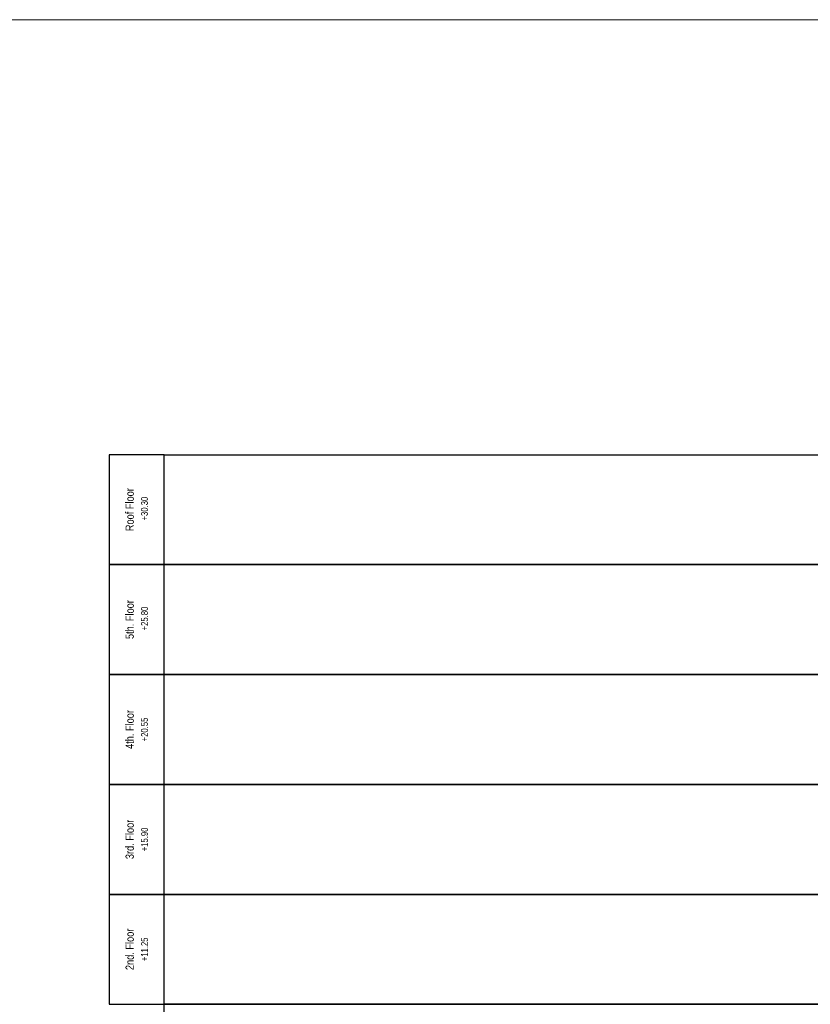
# Model space of a CAD drawing. Header units: millimetres. Extents: x -249865 to 125158, y -30755 to 173378.
# Tile 17 of 34: x -119617 to -90828, y 137547 to 173378. Entities that reach past the tile are written whole.
import ezdxf
from ezdxf.enums import TextEntityAlignment as Align

# ---------------------------------------------------------------- set-up
doc = ezdxf.new("R2010")
doc.units = ezdxf.units.MM
doc.layers.add('A-XREF-MIMARI-2$0$M_NOTE', color=8, linetype='Continuous', lineweight=5)
doc.styles.add('EM-TP-ANTET-TT', font='arial.ttf', dxfattribs={"width": 0.8, "height": 150})

# ---------------------------------------------------------------- blocks, each defined once
blk = doc.blocks.new('VG-PN-KAT2')
blk.add_lwpolyline([(-160, 2270), (-160, 2670), (-360, 2670), (-360, 2270)], close=True)
at = {"style": 'EM-TP-ANTET-TT', "width": 0.8, "flags": 8}
for tag, height, p in [('KAT-ADI', 30, (-261.9, 2470)), ('KAT-KOTU', 25, (-211.9, 2470))]:
    blk.add_attdef(tag, text='', height=height, rotation=90, dxfattribs=at).set_placement(p, align=Align.BOTTOM_CENTER)

msp = doc.modelspace()

# ---------------------------------------------------------------- linework, layer by layer
at = {"color": 7}
for points in [[(-114353, 157547), (-5673, 157547), (-5673, 153547), (-114353, 153547)], [(-114353, 153547), (-5673, 153547), (-5673, 149547), (-114353, 149547)], [(-114353, 153547), (-5673, 153547), (-5673, 149547), (-114353, 149547)], [(-114353, 149547), (-5673, 149547), (-5673, 145547), (-114353, 145547)], [(-114353, 145547), (-5673, 145547), (-5673, 141547), (-114353, 141547)], [(-114353, 141547), (-5673, 141547), (-5673, 137547), (-114353, 137547)], [(-114353, 137547), (-5673, 137547), (-5673, 133547), (-114353, 133547)]]:
    msp.add_lwpolyline(points, close=True, dxfattribs=at)
at = {"layer": 'A-XREF-MIMARI-2$0$M_NOTE', "color": 7}
msp.add_lwpolyline([(-249865, 89278), (120135, 89278), (120135, 173378), (-249865, 173378)], close=True, dxfattribs=at)

# ---------------------------------------------------------------- block references
at = {"xscale": 10, "yscale": 10, "zscale": 10}
for p, values in [((-112753, 130847), {'KAT-ADI': 'Roof Floor', 'KAT-KOTU': ' +30.30'}), ((-112753, 126847), {'KAT-ADI': '5th. Floor', 'KAT-KOTU': ' +25.80'}), ((-112753, 122847), {'KAT-ADI': '4th. Floor', 'KAT-KOTU': ' +20.55 '}), ((-112753, 118847), {'KAT-ADI': '3rd. Floor', 'KAT-KOTU': ' +15.90 '}), ((-112753, 114847), {'KAT-ADI': '2nd. Floor', 'KAT-KOTU': ' +11.25 '})]:
    msp.add_blockref('VG-PN-KAT2', p, dxfattribs=at).add_auto_attribs(values)

doc.saveas('drawing.dxf')
